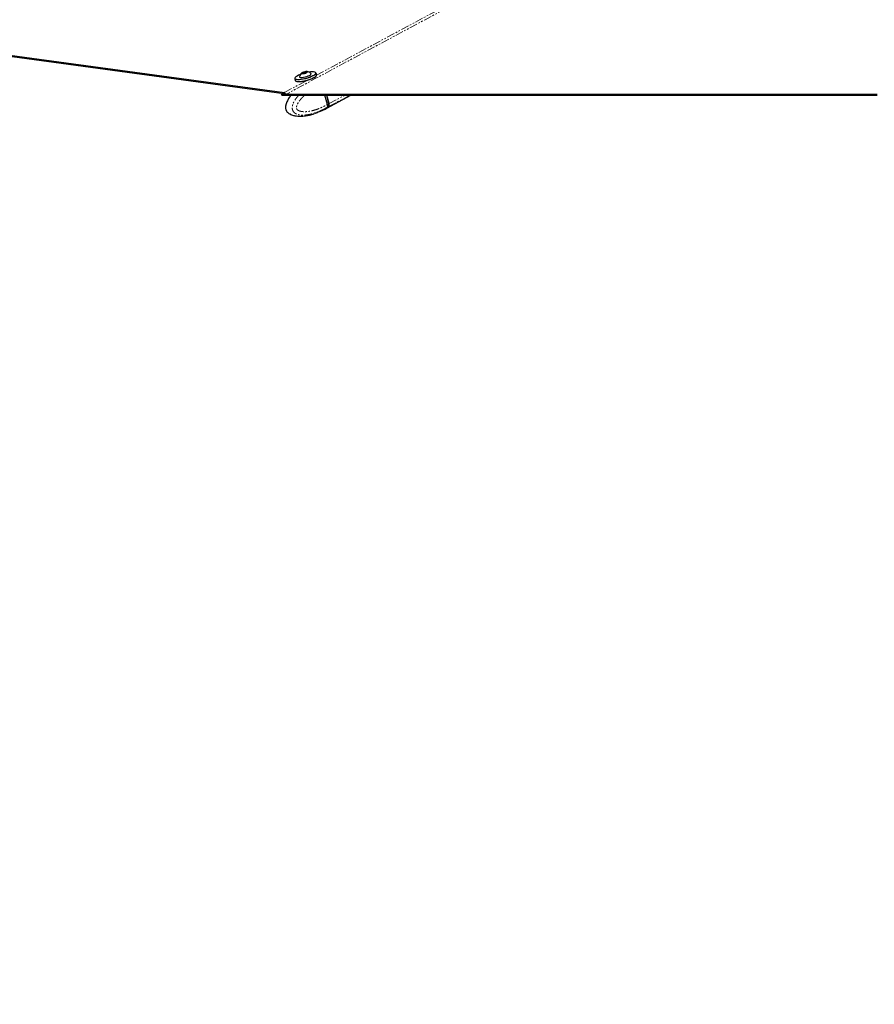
# Paper-space layout 'Wall Base Bracket' of a CAD drawing. Header units: millimetres. Extents: x 245 to 9339, y 492 to 8064.
# Tile 15 of 57: x 921 to 1598, y 2119 to 2899. Entities that reach past the tile are written whole.
import ezdxf

# ---------------------------------------------------------------- set-up
doc = ezdxf.new("R2010")
doc.units = ezdxf.units.MM
doc.linetypes.add('PHANTOM', pattern=[12.7, 6.35, -1.27, 1.27, -1.27, 1.27, -1.27])
doc.layers.add('COMPONENT_GEOMETRY', color=7, linetype='Continuous')
doc.styles.add('SLDTEXTSTYLE0', font='TXT', dxfattribs={"width": 0.75})
doc.dimstyles.new('SLDDIMSTYLE0', dxfattribs={"dimtxt": 50, "dimasz": 3.302, "dimexe": 0, "dimexo": 0.0625, "dimgap": 12.5, "dimtad": 0, "dimtih": 1, "dimtoh": 1, "dimdec": 0, "dimrnd": 1e-09, "dimzin": 12, "dimdsep": 46, "dimtxsty": 'SLDTEXTSTYLE0', "dimsah": 1, "dimcen": 0.09, "dimadec": 0, "dimazin": 3, "dimtfac": 1, "dimtdec": 0, "dimtofl": 0, "dimtmove": 0, "dimatfit": 3, "dimfxl": 1, "dimfrac": 2, "dimtolj": 1, "dimtzin": 12, "dimarcsym": 0})
doc.dimstyles.new('SLDDIMSTYLE2', dxfattribs={"dimtxt": 3.175, "dimasz": 3.302, "dimexe": 0, "dimexo": 0.0625, "dimgap": 0.79375, "dimtad": 0, "dimtih": 1, "dimtoh": 1, "dimdec": 1, "dimrnd": 1e-09, "dimzin": 12, "dimdsep": 46, "dimtxsty": 'SLDTEXTSTYLE0', "dimsah": 1, "dimcen": 0.09, "dimadec": 0, "dimazin": 3, "dimtfac": 1, "dimtdec": 1, "dimtofl": 0, "dimtmove": 0, "dimatfit": 3, "dimfxl": 1, "dimfrac": 2, "dimtolj": 1, "dimtzin": 12, "dimarcsym": 0})

# ---------------------------------------------------------------- blocks, each defined once
blk = doc.blocks.new('_D_21')
at = {"layer": 'COMPONENT_GEOMETRY', "color": 7}
for p, q in [((4545.08, 2838.73), (4868.32, 2838.73)), ((4865.15, 2838.73), (4865.15, 1750.17)), ((4865.15, 656.56), (4865.15, 1745.13)), ((713.95, 656.56), (4868.32, 656.56))]:
    blk.add_line(p, q, dxfattribs=at)
for points in [[(4865.15, 2838.73), (4864.64, 2835.43), (4865.65, 2835.43)], [(4865.15, 656.56), (4865.65, 659.87), (4864.64, 659.87)]]:
    blk.add_solid(points, dxfattribs=at)
at = {"layer": 'COMPONENT_GEOMETRY', "color": 7, "insert": (4858.69, 1749.22), "char_height": 3.175, "attachment_point": 1, "style": 'SLDTEXTSTYLE0'}
blk.add_mtext('2182.2', dxfattribs=at)
blk = doc.blocks.new('_D_23')
at = {"layer": 'COMPONENT_GEOMETRY', "color": 7}
for p, q in [((4544.13, 2838.25), (4544.13, 979.41)), ((713.18, 669.33), (713.18, 985.76)), ((713.18, 982.58), (2554.77, 982.58)), ((4544.13, 982.58), (2702.55, 982.58))]:
    blk.add_line(p, q, dxfattribs=at)
for points in [[(713.18, 982.58), (716.49, 982.08), (716.49, 983.09)], [(4544.13, 982.58), (4540.83, 983.09), (4540.83, 982.08)]]:
    blk.add_solid(points, dxfattribs=at)
at = {"layer": 'COMPONENT_GEOMETRY', "color": 7, "insert": (2554.77, 1007.35), "char_height": 50, "attachment_point": 1, "style": 'SLDTEXTSTYLE0'}
blk.add_mtext('3831', dxfattribs=at)

psp = doc.layouts.new('Wall Base Bracket')

# ---------------------------------------------------------------- linework, layer by layer
at = {"color": 7, "linetype": 'Continuous', "lineweight": 25}
for p, q in [((737.55, 2893.57), (1130.27, 2840.2)), ((737.89, 2894.45), (1130.94, 2841.03)), ((1142.75, 2853.31), (1142.8, 2853.1)), ((1145.11, 2856.24), (1145.62, 2856.79)), ((1146.23, 2856.2), (1145.11, 2856.24)), ((1145.62, 2856.79), (1147.26, 2857.29)), ((1145.77, 2856.22), (1145.62, 2856.79)), ((1147.87, 2856.7), (1146.23, 2856.2)), ((1147.26, 2857.29), (1148.39, 2857.25)), ((1147.45, 2856.57), (1147.26, 2857.29)), ((1148.39, 2857.25), (1147.87, 2856.7)), ((1151.98, 2855.54), (1151.93, 2855.75)), ((1156.3, 2854.88), (1155.9, 2856.38)), ((1138.99, 2851.88), (1139.38, 2850.38)), ((1143.25, 2849.48), (1143.33, 2849.16)), ((1128.71, 2838.73), (1128.63, 2839.32)), ((1129.53, 2838.73), (1128.71, 2838.73)), ((1131.53, 2840.87), (1130.94, 2841.03)), ((1164.82, 2831.45), (1162.89, 2838.73)), ((1166.03, 2832.12), (1164.27, 2838.73)), ((1164.33, 2828.59), (1183.42, 2838.73)), ((1166.15, 2832.15), (1164.4, 2838.73)), ((1464.19, 2838.73), (1458.41, 2838.73)), ((1164.82, 2831.45), (1164.82, 2831.45)), ((1135.2, 2823.92), (1134.85, 2824.1)), ((1155.55, 2824.62), (1154.32, 2824.25)), ((1158.96, 2826), (1156.91, 2825.19)), ((1159.28, 2826.13), (1162.96, 2827.86)), ((1159.28, 2826.12), (1159.38, 2826.12)), ((1159.4, 2826.13), (1159.38, 2826.12)), ((1163.01, 2827.89), (1164.14, 2828.49))]:
    psp.add_line(p, q, dxfattribs=at)
at = {"color": 8, "linetype": 'PHANTOM', "lineweight": 18}
for p, q in [((1130.94, 2841.03), (1148.36, 2850.4)), ((1165.95, 2832.05), (1164.17, 2838.73)), ((1165.85, 2829.85), (1182.58, 2838.73)), ((1166.15, 2832.15), (1178.53, 2838.73)), ((1164.59, 2829.18), (1164.52, 2829.14)), ((1165.65, 2829.74), (1164.59, 2829.18)), ((1164.82, 2831.45), (1165.95, 2832.05))]:
    psp.add_line(p, q, dxfattribs=at)
at = {"color": 8, "linetype": 'PHANTOM', "lineweight": 18, "flags": 128}
for points in [[(1156.27, 2854.64), (1893.53, 3250.71), (1993.4, 3304.36), (2093.27, 3358.01), (2193.14, 3411.66), (2293.02, 3465.32), (2350.24, 3496.05)], [(1139.2, 2851.96), (1139.22, 2851.94), (1139.65, 2851.62), (1140.4, 2851.41), (1141.43, 2851.32), (1142.71, 2851.35), (1144.19, 2851.5), (1145.79, 2851.77), (1147.46, 2852.15), (1149.12, 2852.61), (1150.72, 2853.14), (1152.17, 2853.72), (1153.44, 2854.33)], [(1162.96, 2827.86), (1163.73, 2828.35), (1164.52, 2829.14)], [(1166.03, 2832.12), (1166.03, 2832.12), (1166.02, 2832.11), (1166.01, 2832.09), (1165.98, 2832.07), (1165.95, 2832.05)]]:
    psp.add_lwpolyline(points, dxfattribs=at)
at = {"color": 7, "linetype": 'Continuous', "lineweight": 25, "flags": 128}
for points in [[(1153.63, 2854.14), (1152.34, 2853.52), (1150.84, 2852.93), (1149.21, 2852.38), (1147.51, 2851.91), (1145.8, 2851.53), (1144.16, 2851.25), (1142.65, 2851.09), (1141.34, 2851.06), (1140.28, 2851.15), (1139.52, 2851.37), (1139.07, 2851.7), (1138.99, 2851.88)], [(1143.55, 2855.3), (1143.32, 2855.21), (1141.95, 2854.62), (1140.8, 2854.01), (1139.93, 2853.41), (1139.36, 2852.85), (1139.12, 2852.36), (1139.2, 2851.96)], [(1139.38, 2850.38), (1139.47, 2850.2), (1139.92, 2849.87), (1140.68, 2849.66), (1141.74, 2849.56), (1143.05, 2849.6), (1144.56, 2849.75), (1146.2, 2850.03), (1147.91, 2850.41), (1149.61, 2850.88), (1151.24, 2851.43), (1152.73, 2852.02), (1154.03, 2852.64)], [(1153.94, 2852.45), (1152.67, 2851.85), (1151.21, 2851.27), (1149.62, 2850.74), (1147.95, 2850.27), (1146.29, 2849.9), (1144.68, 2849.63), (1143.21, 2849.48), (1141.93, 2849.45), (1140.9, 2849.54), (1140.15, 2849.75), (1140.04, 2849.8)], [(1142.75, 2853.46), (1142.82, 2853.17), (1143.22, 2852.96), (1143.93, 2852.86)], [(1143.93, 2852.86), (1144.89, 2852.89), (1146.03, 2853.04), (1147.27, 2853.29), (1148.51, 2853.64), (1149.67, 2854.06), (1150.65, 2854.51), (1151.39, 2854.96), (1151.83, 2855.38), (1151.93, 2855.73), (1151.85, 2855.88)], [(1145.04, 2855.91), (1145.76, 2855.95), (1146.63, 2856.11), (1147.52, 2856.37), (1148.29, 2856.68), (1148.83, 2857), (1149.04, 2857.29), (1148.91, 2857.49), (1148.45, 2857.58), (1147.73, 2857.54), (1146.86, 2857.38), (1145.97, 2857.12), (1145.2, 2856.81), (1144.67, 2856.49), (1144.45, 2856.2), (1144.58, 2856), (1145.04, 2855.91)], [(1155.67, 2856.37), (1155.66, 2856.5), (1155.39, 2856.87), (1154.8, 2857.14), (1153.9, 2857.29), (1152.74, 2857.32), (1151.35, 2857.23), (1150.24, 2857.08)], [(1155.9, 2856.38), (1155.9, 2856.37), (1155.83, 2855.9), (1155.41, 2855.35), (1154.67, 2854.76), (1153.63, 2854.14)], [(1154.03, 2852.64), (1155.07, 2853.26), (1155.81, 2853.85), (1156.23, 2854.4), (1156.3, 2854.87), (1156.3, 2854.88)], [(1128.63, 2839.32), (1130.02, 2840.06), (1131.53, 2840.87)], [(1128.71, 2838.73), (1130.65, 2838.73), (1138.41, 2838.73), (1142.29, 2838.73), (1150.05, 2838.73), (1153.93, 2838.73), (1161.69, 2838.73), (1165.57, 2838.73), (1169.44, 2838.73), (1177.2, 2838.73), (1181.08, 2838.73), (1188.84, 2838.73), (1192.72, 2838.73), (1200.48, 2838.73), (1204.36, 2838.73), (1212.12, 2838.73), (1216, 2838.73), (1219.88, 2838.73), (1227.64, 2838.73), (1231.52, 2838.73), (1239.27, 2838.73), (1243.15, 2838.73), (1250.91, 2838.73), (1254.79, 2838.73), (1258.67, 2838.73), (1266.43, 2838.73), (1270.31, 2838.73), (1278.07, 2838.73), (1281.95, 2838.73), (1289.71, 2838.73), (1293.59, 2838.73), (1297.46, 2838.73), (1305.22, 2838.73), (1309.1, 2838.73), (1316.86, 2838.73), (1320.74, 2838.73), (1328.5, 2838.73), (1332.38, 2838.73), (1336.26, 2838.73), (1344.02, 2838.73), (1347.9, 2838.73), (1355.66, 2838.73), (1359.54, 2838.73), (1367.29, 2838.73), (1371.17, 2838.73), (1378.93, 2838.73), (1382.81, 2838.73), (1386.69, 2838.73), (1394.45, 2838.73), (1398.33, 2838.73), (1406.09, 2838.73), (1409.97, 2838.73), (1417.73, 2838.73), (1421.61, 2838.73), (1425.48, 2838.73), (1433.24, 2838.73), (1437.12, 2838.73), (1444.88, 2838.73), (1448.76, 2838.73), (1456.52, 2838.73), (1460.4, 2838.73), (1464.28, 2838.73), (1472.04, 2838.73), (1475.92, 2838.73), (1483.68, 2838.73), (1487.55, 2838.73), (1495.31, 2838.73), (1499.19, 2838.73), (1503.07, 2838.73), (1510.83, 2838.73), (1514.71, 2838.73), (1522.47, 2838.73), (1526.35, 2838.73), (1534.11, 2838.73), (1537.99, 2838.73), (1545.75, 2838.73), (1549.63, 2838.73), (1553.5, 2838.73), (1561.26, 2838.73), (1565.14, 2838.73), (1572.9, 2838.73), (1576.78, 2838.73), (1584.54, 2838.73), (1588.42, 2838.73), (1592.3, 2838.73), (1600.06, 2838.73)], [(1132.51, 2839.71), (1134.45, 2839.71), (1142.21, 2839.71), (1149.97, 2839.71), (1153.85, 2839.71), (1161.61, 2839.71), (1165.49, 2839.71), (1169.37, 2839.71), (1177.13, 2839.71), (1181.01, 2839.71), (1188.77, 2839.71), (1192.64, 2839.71), (1200.4, 2839.71), (1204.28, 2839.71), (1208.16, 2839.71), (1215.92, 2839.71), (1219.8, 2839.71), (1227.56, 2839.71), (1231.44, 2839.71), (1239.2, 2839.71), (1243.08, 2839.71), (1250.84, 2839.71), (1254.71, 2839.71), (1258.59, 2839.71), (1266.35, 2839.71), (1270.23, 2839.71), (1277.99, 2839.71), (1281.87, 2839.71), (1289.63, 2839.71), (1293.51, 2839.71), (1297.39, 2839.71), (1305.15, 2839.71), (1309.03, 2839.71), (1316.78, 2839.71), (1320.66, 2839.71), (1328.42, 2839.71), (1332.3, 2839.71), (1336.18, 2839.71), (1343.94, 2839.71), (1347.82, 2839.71), (1355.58, 2839.71), (1359.46, 2839.71), (1367.22, 2839.71), (1371.1, 2839.71), (1378.86, 2839.71), (1382.73, 2839.71), (1386.61, 2839.71), (1394.37, 2839.71), (1398.25, 2839.71), (1406.01, 2839.71), (1409.89, 2839.71), (1417.65, 2839.71), (1421.53, 2839.71), (1425.41, 2839.71), (1433.17, 2839.71), (1437.05, 2839.71), (1444.8, 2839.71), (1448.68, 2839.71), (1456.44, 2839.71), (1460.32, 2839.71), (1464.2, 2839.71), (1471.96, 2839.71), (1475.84, 2839.71), (1483.6, 2839.71), (1487.48, 2839.71), (1495.24, 2839.71), (1499.12, 2839.71), (1503, 2839.71), (1510.75, 2839.71), (1514.63, 2839.71), (1522.39, 2839.71), (1526.27, 2839.71), (1534.03, 2839.71), (1537.91, 2839.71), (1545.67, 2839.71), (1549.55, 2839.71), (1553.43, 2839.71), (1561.19, 2839.71), (1565.07, 2839.71), (1572.82, 2839.71), (1576.7, 2839.71), (1584.46, 2839.71), (1588.34, 2839.71), (1592.22, 2839.71), (1599.98, 2839.71)], [(1276.6, 2838.73), (1273.45, 2838.73), (1269.57, 2838.73), (1265.69, 2838.73), (1257.93, 2838.73), (1254.05, 2838.73), (1252.62, 2838.73)], [(1164.14, 2828.49), (1164.85, 2828.95), (1165.65, 2829.74)], [(1164.33, 2828.59), (1165.05, 2829.06), (1165.85, 2829.85)]]:
    psp.add_lwpolyline(points, dxfattribs=at)
at = {"color": 7, "linetype": 'Continuous', "lineweight": 25}
for centre, radius, start, end in [((1147.93, 2852.29), 5.32, 127.46195, 167.30565), ((1147.93, 2852.29), 5.32, 42.49139, 82.33509), ((1151.55, 2857.77), 5.83, 294.14234, 318.99184), ((1163.67, 2831.3), 2.62, 326.35337, 19.02147)]:
    psp.add_arc(centre, radius, start, end, dxfattribs=at)
at = {"color": 8, "linetype": 'PHANTOM', "lineweight": 18}
for centre, radius, start, end in [((1152.4, 2857.7), 3.53, 287.0209, 337.87226), ((1163.47, 2831.19), 2.62, 326.35337, 19.02147)]:
    psp.add_arc(centre, radius, start, end, dxfattribs=at)
for points, knots in [([(2354.46, 3496.29), (2336.87, 3486.82), (2254.4, 3442.4), (2106.83, 3363.18), (1911.99, 3258.47), (1717.12, 3153.78), (1522.25, 3049.09), (1327.38, 2944.4), (1197.47, 2874.6), (1132.51, 2839.71)], [0, 0, 0, 0, 0.043226, 0.202688, 0.362151, 0.521613, 0.681075, 0.840538, 1, 1, 1, 1]), ([(1134.85, 2824.1), (1134.81, 2824.12), (1134.5, 2824.27), (1133.94, 2824.68), (1133.3, 2825.29), (1132.82, 2825.94), (1132.5, 2826.51), (1132.24, 2827.15), (1132.06, 2827.86), (1131.97, 2828.66), (1131.97, 2829.49), (1132.07, 2830.46), (1132.3, 2831.55), (1132.64, 2832.63), (1133.19, 2834.02), (1134.02, 2835.65), (1135.01, 2837.2), (1135.74, 2838.21), (1136.05, 2838.61), (1136.15, 2838.73)], [0, 0, 0, 0, 0.008491, 0.07656, 0.146164, 0.185945, 0.22656, 0.26141, 0.302478, 0.344979, 0.388547, 0.433182, 0.500269, 0.568849, 0.622904, 0.759626, 0.89921, 0.969969, 1, 1, 1, 1]), ([(1164.52, 2829.14), (1164.52, 2829.14), (1164.02, 2828.85), (1162.99, 2828.28), (1161.44, 2827.48), (1159.88, 2826.74), (1158.02, 2825.92), (1156.41, 2825.3), (1155.05, 2824.83), (1154.23, 2824.57), (1153.17, 2824.24), (1151.91, 2823.91), (1150.33, 2823.55), (1148.88, 2823.3), (1147.51, 2823.14), (1146.36, 2823.06), (1145.28, 2823.04), (1143.87, 2823.09), (1142.63, 2823.25), (1141.44, 2823.55), (1140.69, 2823.8), (1139.88, 2824.16), (1139.05, 2824.68), (1138.36, 2825.3), (1137.85, 2825.94), (1137.52, 2826.51), (1137.26, 2827.16), (1137.08, 2827.87), (1136.99, 2828.67), (1137.01, 2829.5), (1137.15, 2830.47), (1137.43, 2831.56), (1137.85, 2832.63), (1138.52, 2834.03), (1139.54, 2835.66), (1140.75, 2837.21), (1141.62, 2838.21), (1142, 2838.61), (1142.12, 2838.73)], [0, 0, 0, 0, 0.000001, 0.041598, 0.08324, 0.124914, 0.167026, 0.2303, 0.251426, 0.272552, 0.293729, 0.334046, 0.369388, 0.414902, 0.444107, 0.473372, 0.502689, 0.526404, 0.580074, 0.59808, 0.618679, 0.639395, 0.664166, 0.689496, 0.703972, 0.718752, 0.731435, 0.74638, 0.761847, 0.777702, 0.793945, 0.818359, 0.843316, 0.862987, 0.912742, 0.963538, 0.989288, 1, 1, 1, 1]), ([(1146.73, 2838.73), (1146.45, 2838.47), (1145.76, 2837.84), (1144.7, 2836.75), (1143.68, 2835.59), (1142.84, 2834.51), (1142.14, 2833.52), (1141.49, 2832.46), (1140.97, 2831.45), (1140.6, 2830.5), (1140.41, 2829.8), (1140.32, 2829.23), (1140.3, 2828.86), (1140.33, 2828.53), (1140.4, 2828.28), (1140.5, 2828.02), (1140.65, 2827.78), (1140.93, 2827.43), (1141.37, 2827.05), (1141.96, 2826.7), (1142.58, 2826.42), (1143.52, 2826.1), (1144.82, 2825.85), (1146.45, 2825.73), (1148.06, 2825.78), (1149.87, 2825.96), (1151.89, 2826.31), (1154.41, 2826.94), (1157.21, 2827.85), (1160.02, 2829.01), (1162.56, 2830.21), (1164.07, 2831.04), (1164.82, 2831.45)], [0, 0, 0, 0, 0.028264, 0.06938, 0.110615, 0.138489, 0.166444, 0.19478, 0.223354, 0.241891, 0.260735, 0.269393, 0.278219, 0.283975, 0.289925, 0.294818, 0.302074, 0.309508, 0.327403, 0.345799, 0.363734, 0.381783, 0.427466, 0.473666, 0.517982, 0.562451, 0.625043, 0.68783, 0.776086, 0.864654, 0.932274, 1, 1, 1, 1])]:
    psp.add_open_spline(points, degree=3, knots=knots, dxfattribs=at)
at = {"color": 7, "linetype": 'Continuous', "lineweight": 25}
for points, knots in [([(1132.51, 2839.71), (1131.87, 2839.69), (1130.55, 2839.66), (1129.28, 2839.43), (1128.63, 2839.32)], [0, 0, 0, 0, 0.489683, 1, 1, 1, 1]), ([(1135.97, 2838.73), (1135.53, 2838.18), (1134.69, 2837.12), (1133.6, 2835.35), (1132.79, 2833.66), (1132.23, 2832.16), (1131.86, 2830.85), (1131.69, 2829.56), (1131.73, 2828.32), (1131.99, 2827.17), (1132.47, 2826.18), (1133.08, 2825.42), (1133.81, 2824.74), (1134.42, 2824.29), (1134.81, 2824.11), (1134.84, 2824.09)], [0, 0, 0, 0, 0.135998, 0.264744, 0.38604, 0.471476, 0.544629, 0.617545, 0.685164, 0.749083, 0.811194, 0.866062, 0.915562, 0.992097, 1, 1, 1, 1]), ([(1164.82, 2831.45), (1164.86, 2831.29), (1164.94, 2830.98), (1164.98, 2830.53), (1164.96, 2830.1), (1164.88, 2829.73), (1164.76, 2829.43), (1164.66, 2829.26), (1164.59, 2829.18), (1164.59, 2829.18)], [0, 0, 0, 0, 0.172712, 0.350434, 0.523145, 0.70086, 0.842072, 0.985971, 1, 1, 1, 1]), ([(1165.7, 2829.78), (1165.78, 2829.89), (1165.99, 2830.17), (1166.06, 2830.55), (1166.11, 2830.79)], [0, 0, 0, 0, 0.389425, 1, 1, 1, 1]), ([(1166.11, 2830.79), (1166.12, 2830.81), (1166.2, 2831.09), (1166.15, 2831.57), (1166.05, 2832), (1166.03, 2832.12)], [0, 0, 0, 0, 0.071781, 0.723912, 1, 1, 1, 1]), ([(1135.97, 2823.6), (1135.79, 2823.66), (1135.53, 2823.75), (1135.28, 2823.88), (1135.2, 2823.92)], [0, 0, 0, 0, 0.702098, 1, 1, 1, 1]), ([(1135.23, 2823.98), (1135.63, 2823.76), (1136.54, 2823.25), (1137.88, 2822.87), (1139.57, 2822.47), (1141.65, 2822.21), (1144.17, 2822.18), (1146.95, 2822.41), (1150.08, 2822.96), (1152.62, 2823.57), (1154.08, 2824.11), (1154.33, 2824.2)], [0, 0, 0, 0, 0.06074, 0.138525, 0.189872, 0.305962, 0.442628, 0.574441, 0.744258, 0.956632, 1, 1, 1, 1]), ([(1155.55, 2824.62), (1155.7, 2824.68), (1156, 2824.81), (1156.46, 2825.02), (1156.76, 2825.14), (1156.89, 2825.19), (1156.91, 2825.19)], [0, 0, 0, 0, 0.319532, 0.63959, 0.947097, 1, 1, 1, 1]), ([(1158.96, 2826), (1159.06, 2826.04), (1159.26, 2826.12), (1159.4, 2826.16), (1159.4, 2826.14), (1159.39, 2826.14)], [0, 0, 0, 0, 0.393076, 0.78542, 1, 1, 1, 1])]:
    psp.add_open_spline(points, degree=3, knots=knots, dxfattribs=at)

# ---------------------------------------------------------------- dimensions: what is measured, and where the dimension line sits
at = {"layer": 'COMPONENT_GEOMETRY', "color": 7}
dim = psp.add_linear_dim(base=(4865.15, 656.56), p1=(4543.81, 2838.73), p2=(712.68, 656.56), angle=90, dimstyle='SLDDIMSTYLE2', dxfattribs=at)
dim.commit()
dim.dimension.update_dxf_attribs({"geometry": '_D_21', "text_midpoint": (4865.15, 1747.65), "dimtype": 160})
dim = psp.add_linear_dim(base=(4544.13, 982.58), p1=(713.18, 668.06), p2=(4544.13, 2839.52), dimstyle='SLDDIMSTYLE0', dxfattribs=at)
dim.commit()
dim.dimension.update_dxf_attribs({"geometry": '_D_23', "text_midpoint": (2628.66, 982.58), "dimtype": 160})

doc.saveas('drawing.dxf')
